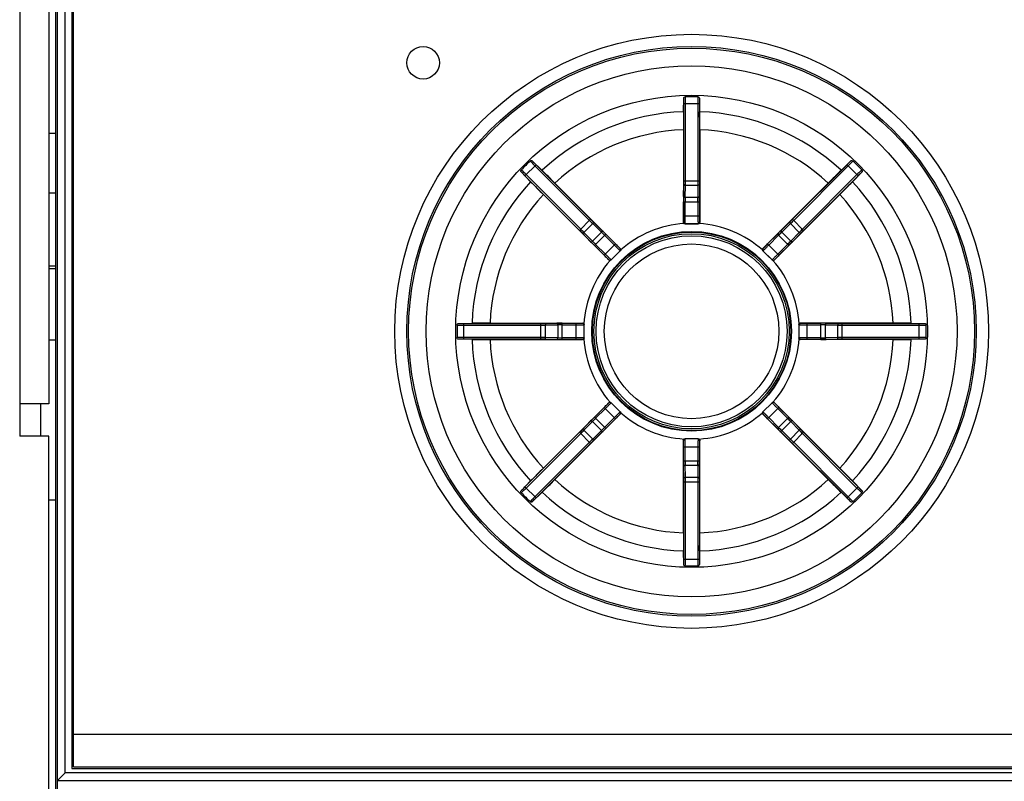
# Model space of a CAD drawing. Header units: millimetres. Extents: x 0 to 1800, y 0 to 1500.
# Tile 12 of 24: x 658 to 719, y 885 to 932. Entities that reach past the tile are written whole.
import ezdxf

# ---------------------------------------------------------------- set-up
doc = ezdxf.new("R2010")
doc.units = ezdxf.units.MM
doc.header["$LTSCALE"] = 99
doc.layers.get('0').update_dxf_attribs({"linetype": 'CONTINUOUS'})
doc.layers.add('00_COMPONENTS', color=7, linetype='CONTINUOUS')

msp = doc.modelspace()

# ---------------------------------------------------------------- linework, layer by layer
at = {"color": 9, "linetype": 'CONTINUOUS'}
msp.add_line((658.427, 961.167), (658.427, 908.167), dxfattribs=at)
at = {"color": 3, "linetype": 'CONTINUOUS'}
for p, q in [((660.227, 961.167), (660.227, 908.167)), ((658.427, 908.167), (658.427, 906.167)), ((660.227, 908.167), (658.427, 908.167)), ((660.227, 906.167), (658.427, 906.167)), ((660.227, 795.067), (660.227, 906.167))]:
    msp.add_line(p, q, dxfattribs=at)
at = {"color": 7, "linetype": 'CONTINUOUS'}
for p, q in [((660.622, 924.767), (660.227, 924.767)), ((660.227, 921.117), (660.622, 921.117)), ((660.622, 916.617), (660.227, 916.617)), ((660.227, 916.467), (660.622, 916.467)), ((660.622, 912.067), (660.227, 912.067)), ((659.727, 906.167), (659.727, 908.167)), ((660.227, 902.267), (660.622, 902.267))]:
    msp.add_line(p, q, dxfattribs=at)
at = {"layer": '00_COMPONENTS', "color": 9, "linetype": 'CONTINUOUS'}
for p, q in [((661.227, 885.498), (661.227, 973.867)), ((699.246, 921.873), (699.246, 926.615)), ((699.246, 926.615), (700.208, 926.615)), ((699.346, 921.873), (699.346, 926.615)), ((700.108, 926.615), (700.108, 921.873)), ((700.208, 926.615), (700.208, 921.873)), ((689.488, 922.175), (690.169, 922.856)), ((690.098, 922.785), (693.451, 919.431)), ((690.169, 922.856), (693.522, 919.502)), ((705.932, 919.502), (709.285, 922.856)), ((706.003, 919.431), (709.356, 922.785)), ((709.966, 922.175), (709.285, 922.856)), ((692.841, 918.822), (689.488, 922.175)), ((692.912, 918.892), (689.559, 922.246)), ((699.246, 921.873), (700.208, 921.873)), ((709.895, 922.246), (706.542, 918.892)), ((709.966, 922.175), (706.613, 918.822)), ((699.236, 920.898), (699.245, 921.651)), ((699.336, 920.843), (699.345, 921.596)), ((699.345, 921.596), (700.11, 921.596)), ((700.11, 921.596), (700.118, 920.843)), ((700.21, 921.651), (700.218, 920.898)), ((699.234, 919.717), (699.234, 920.565)), ((699.234, 920.565), (700.22, 920.565)), ((699.334, 919.717), (699.334, 920.565)), ((700.118, 920.843), (699.336, 920.843)), ((700.12, 920.565), (700.12, 919.717)), ((700.22, 920.565), (700.22, 919.717)), ((692.841, 918.822), (693.522, 919.502)), ((699.234, 919.717), (700.22, 919.717)), ((706.613, 918.822), (705.932, 919.502)), ((693.107, 918.695), (693.648, 919.236)), ((693.648, 919.236), (694.187, 918.71)), ((693.68, 919.346), (694.219, 918.82)), ((699.227, 919.317), (699.227, 919.317)), ((699.327, 919.217), (699.327, 919.217)), ((699.327, 919.217), (700.127, 919.217)), ((700.127, 919.217), (700.127, 919.217)), ((700.227, 919.317), (700.227, 919.317)), ((705.236, 918.82), (705.774, 919.346)), ((705.267, 918.71), (705.806, 919.236)), ((705.806, 919.236), (706.347, 918.695)), ((693.524, 918.125), (692.998, 918.664)), ((693.634, 918.157), (693.107, 918.695)), ((694.187, 918.71), (693.634, 918.157)), ((693.758, 917.888), (694.455, 918.586)), ((694.384, 918.515), (694.984, 917.915)), ((694.455, 918.586), (695.055, 917.986)), ((704.399, 917.986), (704.999, 918.586)), ((704.47, 917.915), (705.07, 918.515)), ((705.696, 917.888), (704.999, 918.586)), ((705.82, 918.157), (705.267, 918.71)), ((706.347, 918.695), (705.82, 918.157)), ((706.457, 918.664), (705.93, 918.125)), ((694.358, 917.288), (693.758, 917.888)), ((694.429, 917.359), (693.829, 917.959)), ((694.358, 917.288), (695.055, 917.986)), ((694.777, 917.001), (695.343, 917.566)), ((695.343, 917.708), (695.343, 917.708)), ((695.343, 917.566), (695.343, 917.566)), ((704.111, 917.708), (704.111, 917.708)), ((704.111, 917.566), (704.677, 917.001)), ((704.111, 917.566), (704.111, 917.566)), ((705.096, 917.288), (704.399, 917.986)), ((705.625, 917.959), (705.025, 917.359)), ((705.696, 917.888), (705.096, 917.288)), ((694.636, 917.001), (694.636, 917.001)), ((694.777, 917.001), (694.777, 917.001)), ((704.677, 917.001), (704.677, 917.001)), ((704.818, 917.001), (704.818, 917.001)), ((685.728, 912.135), (685.728, 913.098)), ((685.728, 913.098), (690.471, 913.098)), ((685.728, 912.998), (690.471, 912.998)), ((690.471, 912.135), (690.471, 913.098)), ((690.693, 913.099), (691.446, 913.108)), ((690.748, 912.999), (691.501, 913.008)), ((690.748, 912.234), (690.748, 912.999)), ((691.501, 913.008), (691.501, 912.225)), ((691.778, 912.124), (691.778, 913.11)), ((691.778, 913.11), (692.627, 913.11)), ((691.778, 913.01), (692.627, 913.01)), ((692.627, 912.124), (692.627, 913.11)), ((693.027, 913.116), (693.027, 913.117)), ((693.127, 913.016), (693.127, 913.017)), ((693.127, 912.217), (693.127, 913.016)), ((706.327, 913.017), (706.327, 913.016)), ((706.327, 913.016), (706.327, 912.217)), ((706.427, 913.117), (706.427, 913.116)), ((706.827, 912.124), (706.827, 913.11)), ((706.827, 913.11), (707.676, 913.11)), ((706.827, 913.01), (707.676, 913.01)), ((707.676, 912.124), (707.676, 913.11)), ((707.953, 912.225), (707.953, 913.008)), ((707.953, 913.008), (708.706, 912.999)), ((708.009, 913.108), (708.762, 913.099)), ((708.706, 912.999), (708.706, 912.234)), ((708.983, 912.135), (708.983, 913.098)), ((708.983, 913.098), (713.726, 913.098)), ((708.983, 912.998), (713.726, 912.998)), ((713.726, 912.135), (713.726, 913.098)), ((690.471, 912.235), (685.728, 912.235)), ((690.471, 912.135), (685.728, 912.135)), ((691.446, 912.125), (690.693, 912.134)), ((691.501, 912.225), (690.748, 912.234)), ((692.627, 912.224), (691.778, 912.224)), ((692.627, 912.124), (691.778, 912.124)), ((693.027, 912.117), (693.027, 912.117)), ((693.127, 912.217), (693.127, 912.217)), ((706.327, 912.217), (706.327, 912.217)), ((706.427, 912.117), (706.427, 912.117)), ((707.676, 912.224), (706.827, 912.224)), ((707.676, 912.124), (706.827, 912.124)), ((708.706, 912.234), (707.953, 912.225)), ((708.762, 912.134), (708.009, 912.125)), ((713.726, 912.235), (708.983, 912.235)), ((713.726, 912.135), (708.983, 912.135)), ((693.758, 907.345), (694.358, 907.945)), ((693.829, 907.274), (694.429, 907.874)), ((695.055, 907.247), (694.358, 907.945)), ((694.636, 908.232), (694.636, 908.233)), ((694.777, 908.232), (694.777, 908.233)), ((695.343, 907.667), (694.777, 908.232)), ((704.677, 908.232), (704.111, 907.667)), ((704.399, 907.247), (705.096, 907.945)), ((704.677, 908.233), (704.677, 908.232)), ((704.818, 908.233), (704.818, 908.232)), ((705.025, 907.874), (705.625, 907.274)), ((705.096, 907.945), (705.696, 907.345)), ((694.455, 906.647), (693.758, 907.345)), ((694.984, 907.318), (694.384, 906.718)), ((695.343, 907.667), (695.343, 907.667)), ((695.343, 907.525), (695.343, 907.525)), ((704.111, 907.667), (704.111, 907.667)), ((704.111, 907.525), (704.111, 907.525)), ((705.07, 906.718), (704.47, 907.318)), ((704.999, 906.647), (705.696, 907.345)), ((692.998, 906.569), (693.524, 907.108)), ((693.107, 906.538), (693.634, 907.077)), ((693.634, 907.077), (694.187, 906.523)), ((695.055, 907.247), (694.455, 906.647)), ((704.999, 906.647), (704.399, 907.247)), ((705.267, 906.523), (705.82, 907.077)), ((705.82, 907.077), (706.347, 906.538)), ((705.93, 907.108), (706.457, 906.569)), ((689.488, 903.058), (692.841, 906.412)), ((689.559, 902.987), (692.912, 906.341)), ((693.522, 905.731), (692.841, 906.412)), ((693.648, 905.997), (693.107, 906.538)), ((694.187, 906.523), (693.648, 905.997)), ((694.219, 906.413), (693.68, 905.887)), ((705.774, 905.887), (705.236, 906.413)), ((705.806, 905.997), (705.267, 906.523)), ((706.347, 906.538), (705.806, 905.997)), ((705.932, 905.731), (706.613, 906.412)), ((706.542, 906.341), (709.895, 902.987)), ((706.613, 906.412), (709.966, 903.058)), ((693.451, 905.802), (690.098, 902.448)), ((693.522, 905.731), (690.169, 902.378)), ((699.227, 905.916), (699.227, 905.917)), ((699.234, 904.668), (699.234, 905.516)), ((699.234, 905.516), (700.22, 905.516)), ((699.327, 906.016), (699.327, 906.017)), ((700.127, 906.016), (699.327, 906.016)), ((699.334, 904.668), (699.334, 905.516)), ((700.12, 905.516), (700.12, 904.668)), ((700.127, 906.017), (700.127, 906.016)), ((700.22, 905.516), (700.22, 904.668)), ((700.227, 905.917), (700.227, 905.916)), ((709.285, 902.378), (705.932, 905.731)), ((709.356, 902.448), (706.003, 905.802)), ((699.234, 904.668), (700.22, 904.668)), ((699.245, 903.582), (699.236, 904.335)), ((699.345, 903.638), (699.336, 904.391)), ((699.336, 904.391), (700.118, 904.391)), ((700.118, 904.391), (700.11, 903.638)), ((700.218, 904.335), (700.21, 903.582)), ((700.11, 903.638), (699.345, 903.638)), ((690.169, 902.378), (689.488, 903.058)), ((699.246, 898.618), (699.246, 903.36)), ((699.246, 903.36), (700.208, 903.36)), ((699.346, 898.618), (699.346, 903.36)), ((700.108, 903.36), (700.108, 898.618)), ((700.208, 903.36), (700.208, 898.618)), ((709.285, 902.378), (709.966, 903.058)), ((699.246, 898.618), (700.208, 898.618)), ((790.227, 885.498), (661.227, 885.498)), ((790.726, 884.999), (660.728, 884.999))]:
    msp.add_line(p, q, dxfattribs=at)
at = {"layer": '00_COMPONENTS', "color": 7, "linetype": 'CONTINUOUS'}
for p, q in [((660.622, 973.367), (660.622, 795.402)), ((660.727, 973.367), (660.727, 795.367)), ((661.627, 972.967), (661.627, 885.767)), ((661.727, 885.867), (661.727, 972.867)), ((699.233, 926.111), (699.243, 926.948)), ((700.211, 926.948), (700.221, 926.111)), ((699.227, 925.001), (699.227, 919.317)), ((700.227, 925.001), (700.227, 919.317)), ((689.935, 923.093), (690.534, 922.508)), ((708.92, 922.508), (709.519, 923.093)), ((689.835, 921.809), (689.25, 922.408)), ((710.204, 922.408), (709.619, 921.809)), ((691.324, 921.727), (695.343, 917.708)), ((708.131, 921.727), (704.111, 917.708)), ((690.616, 921.02), (694.636, 917.001)), ((708.838, 921.02), (704.818, 917.001)), ((699.327, 919.217), (699.268, 919.236)), ((699.727, 919.217), (699.327, 919.217)), ((700.127, 919.217), (699.727, 919.217)), ((700.186, 919.236), (700.127, 919.217)), ((694.777, 917.001), (695.343, 917.566)), ((695.371, 917.621), (695.343, 917.566)), ((704.111, 917.566), (704.083, 917.621)), ((704.394, 917.283), (704.111, 917.566)), ((694.777, 917.001), (694.722, 916.973)), ((704.677, 917.001), (704.394, 917.283)), ((704.732, 916.973), (704.677, 917.001)), ((685.395, 913.101), (686.232, 913.111)), ((687.343, 913.117), (693.027, 913.117)), ((693.108, 913.075), (693.127, 913.017)), ((693.127, 912.217), (693.127, 913.017)), ((706.327, 913.017), (706.346, 913.075)), ((706.327, 913.017), (706.327, 912.217)), ((712.111, 913.117), (706.427, 913.117)), ((713.222, 913.111), (714.059, 913.101)), ((686.232, 912.122), (685.395, 912.132)), ((687.343, 912.117), (693.027, 912.117)), ((693.127, 912.217), (693.108, 912.158)), ((706.346, 912.158), (706.327, 912.217)), ((712.111, 912.117), (706.427, 912.117)), ((714.059, 912.132), (713.222, 912.122)), ((690.616, 904.213), (694.636, 908.233)), ((694.722, 908.261), (694.777, 908.233)), ((695.343, 907.667), (694.777, 908.233)), ((704.677, 908.233), (704.111, 907.667)), ((704.677, 908.233), (704.732, 908.261)), ((708.838, 904.213), (704.818, 908.233)), ((691.324, 903.506), (695.343, 907.525)), ((695.343, 907.667), (695.371, 907.612)), ((704.083, 907.612), (704.111, 907.667)), ((708.131, 903.506), (704.111, 907.525)), ((699.227, 900.232), (699.227, 905.917)), ((699.268, 905.997), (699.327, 906.017)), ((700.127, 906.017), (699.327, 906.017)), ((700.127, 906.017), (700.186, 905.997)), ((700.227, 900.232), (700.227, 905.917)), ((689.25, 902.825), (689.835, 903.424)), ((709.619, 903.424), (710.204, 902.825)), ((690.534, 902.725), (689.935, 902.14)), ((709.519, 902.14), (708.92, 902.725)), ((699.243, 898.285), (699.233, 899.122)), ((700.221, 899.122), (700.211, 898.285)), ((661.727, 887.867), (789.727, 887.867)), ((660.728, 884.999), (661.227, 885.498)), ((661.627, 885.767), (789.827, 885.767)), ((661.727, 885.867), (789.727, 885.867)), ((660.728, 884.999), (660.727, 884.998)), ((660.727, 884.998), (660.727, 884.998))]:
    msp.add_line(p, q, dxfattribs=at)
for centre, radius in [((699.727, 912.617), 18.25), ((683.227, 929.117), 1), ((699.727, 912.617), 17.5), ((699.727, 912.617), 17.395), ((699.727, 912.617), 16.317), ((699.727, 912.617), 14.5), ((699.727, 912.617), 6.1), ((699.727, 912.617), 6)]:
    msp.add_circle(centre, radius, dxfattribs=at)
at = {"layer": '00_COMPONENTS', "color": 9, "linetype": 'CONTINUOUS'}
for radius in [6.135, 5.868, 5.368]:
    msp.add_circle((699.727, 912.617), radius, dxfattribs=at)
at = {"layer": '00_COMPONENTS', "color": 7, "linetype": 'CONTINUOUS'}
for centre, radius, start, end in [((699.726, 880.094), 46.94, 89.99901, 90.46825), ((699.728, 880.094), 46.94, 89.53175, 90.00099), ((792.605, 925.063), 93.378, 179.35679, 180.03817), ((597.936, 925.016), 102.291, 359.99152, 0.61352), ((722.725, 889.619), 46.94, 134.53076, 135.46924), ((676.729, 889.619), 46.94, 44.53076, 45.46924), ((618.982, 849.408), 102.291, 44.99152, 45.61352), ((774.203, 855.743), 93.378, 134.35679, 135.03817), ((756.601, 987.092), 93.378, 224.35679, 225.03817), ((636.518, 993.361), 102.291, 314.99152, 315.61352), ((732.251, 912.617), 46.94, 179.53076, 180.46924), ((687.328, 810.826), 102.291, 89.99152, 90.61352), ((712.174, 819.739), 93.378, 89.35679, 90.03817), ((667.204, 912.617), 46.94, 359.53076, 0.46924), ((687.281, 1005.494), 93.378, 269.35679, 270.03817), ((712.127, 1014.407), 102.291, 269.99152, 270.61352), ((762.936, 831.872), 102.291, 134.99152, 135.61352), ((642.854, 838.141), 93.378, 44.35679, 45.03817), ((625.252, 969.49), 93.378, 314.35679, 315.03817), ((780.472, 975.826), 102.291, 224.99152, 225.61352), ((722.725, 935.614), 46.94, 224.53076, 225.46924), ((676.729, 935.614), 46.94, 314.53076, 315.46924), ((801.518, 900.217), 102.291, 179.99152, 180.61352), ((606.849, 900.17), 93.378, 359.35679, 0.03817), ((699.726, 945.14), 46.94, 269.53175, 270.00099), ((699.728, 945.14), 46.94, 269.99901, 270.46825)]:
    msp.add_arc(centre, radius, start, end, dxfattribs=at)
at = {"layer": '00_COMPONENTS', "color": 9, "linetype": 'CONTINUOUS'}
for centre, radius, start, end in [((699.727, 912.617), 13.504, 92.09705, 132.90295), ((699.727, 912.617), 13.504, 47.09705, 87.90295), ((699.727, 912.617), 12.394, 92.31198, 132.68802), ((699.727, 912.617), 12.394, 47.31198, 87.68802), ((699.727, 912.617), 13.504, 137.09705, 177.90295), ((680.614, 921.86), 18.632, 359.35604, 0.03836), ((670.234, 921.857), 29.111, 359.48482, 0.03069), ((732.005, 921.869), 31.896, 179.99314, 180.49135), ((720.622, 921.87), 20.414, 179.99142, 180.61419), ((699.727, 912.617), 13.504, 2.09705, 42.90295), ((699.727, 912.617), 12.394, 137.31198, 177.68802), ((729.86, 920.57), 30.626, 179.38586, 180.00853), ((720.603, 920.569), 21.269, 179.26305, 180.01022), ((680.708, 920.581), 19.412, 359.95404, 0.77269), ((672.27, 920.584), 27.95, 359.96166, 0.64394), ((699.727, 912.617), 12.394, 2.31198, 42.68802), ((716.008, 941.983), 31.896, 224.99314, 225.49135), ((707.959, 933.935), 20.414, 224.99142, 225.61419), ((692.748, 932.668), 18.632, 314.35604, 315.03836), ((685.407, 940.005), 29.111, 314.48482, 315.03069), ((679.675, 905.638), 18.632, 44.35604, 45.03836), ((672.338, 898.296), 29.111, 44.48482, 45.03069), ((674.678, 898.835), 27.95, 44.96166, 45.64394), ((699.727, 912.617), 6.635, 93.96513, 131.03489), ((699.327, 919.317), 0.1, 180.00331, 269.99669), ((700.127, 919.317), 0.1, 270.0033, 359.9967), ((699.727, 912.617), 6.635, 48.96513, 86.03487), ((726.658, 896.933), 30.626, 134.38586, 135.00853), ((729.093, 896.336), 31.896, 134.99314, 135.49135), ((721.045, 904.385), 20.414, 134.99142, 135.61419), ((708.865, 933.001), 21.269, 224.26305, 225.01022), ((680.647, 904.8), 19.412, 44.95404, 45.77269), ((720.112, 903.478), 21.269, 134.26305, 135.01022), ((691.91, 931.696), 19.412, 314.95404, 315.77269), ((715.41, 939.547), 30.626, 224.38586, 225.00853), ((695.272, 917.637), 0.1, 315.0033, 44.9967), ((704.182, 917.637), 0.1, 135.00331, 224.99669), ((685.946, 937.665), 27.95, 314.96166, 315.64394), ((699.727, 912.617), 6.635, 138.96512, 176.03401), ((694.707, 917.072), 0.1, 225.00331, 314.99669), ((704.748, 917.072), 0.1, 225.0033, 314.9967), ((699.727, 912.617), 6.635, 3.96485, 41.03484), ((690.474, 933.512), 20.414, 269.99142, 270.61419), ((690.475, 944.894), 31.896, 269.99314, 270.49135), ((691.76, 885.16), 27.95, 89.96166, 90.64394), ((691.763, 893.598), 19.412, 89.95404, 90.77269), ((693.027, 913.016), 0.1, 0.0033, 89.9967), ((706.427, 913.016), 0.1, 90.00331, 179.99669), ((707.68, 882.484), 30.626, 89.38586, 90.00853), ((707.679, 891.741), 21.269, 89.26305, 90.01022), ((708.968, 942.109), 29.111, 269.48482, 270.03069), ((708.971, 931.73), 18.632, 269.35604, 270.03836), ((699.727, 912.617), 13.504, 182.09705, 222.90295), ((699.727, 912.617), 12.394, 182.31198, 222.68802), ((690.486, 883.124), 29.111, 89.48482, 90.03069), ((690.483, 893.503), 18.632, 89.35604, 90.03836), ((691.774, 942.749), 30.626, 269.38586, 270.00853), ((691.775, 933.492), 21.269, 269.26305, 270.01022), ((693.027, 912.217), 0.1, 270.00331, 359.99669), ((699.727, 912.617), 6.635, 183.96485, 221.03484), ((699.727, 912.617), 6.635, 318.96512, 356.03401), ((706.427, 912.217), 0.1, 180.0033, 269.9967), ((707.691, 931.635), 19.412, 269.95404, 270.77269), ((707.694, 940.073), 27.95, 269.96166, 270.64394), ((708.98, 880.339), 31.896, 89.99314, 90.49135), ((708.98, 891.721), 20.414, 89.99142, 90.61419), ((699.727, 912.617), 12.394, 317.31198, 357.68802), ((699.727, 912.617), 13.504, 317.09705, 357.90295), ((694.707, 908.162), 0.1, 45.0033, 134.9967), ((704.748, 908.162), 0.1, 45.00331, 134.99669), ((713.508, 887.568), 27.95, 134.96166, 135.64394), ((707.544, 893.537), 19.412, 134.95404, 135.77269), ((695.272, 907.596), 0.1, 315.00331, 44.99669), ((699.727, 912.617), 6.635, 228.96513, 266.03487), ((699.727, 912.617), 6.635, 273.96513, 311.03489), ((704.182, 907.596), 0.1, 135.0033, 224.9967), ((690.589, 892.232), 21.269, 44.26305, 45.01022), ((684.044, 885.686), 30.626, 44.38586, 45.00853), ((679.342, 921.755), 21.269, 314.26305, 315.01022), ((672.796, 928.3), 30.626, 314.38586, 315.00853), ((724.776, 926.398), 27.95, 224.96166, 225.64394), ((718.807, 920.433), 19.412, 224.95404, 225.77269), ((678.409, 920.849), 20.414, 314.99142, 315.61419), ((670.361, 928.898), 31.896, 314.99314, 315.49135), ((727.116, 926.937), 29.111, 224.48482, 225.03069), ((719.779, 919.595), 18.632, 224.35604, 225.03836), ((714.047, 885.228), 29.111, 134.48482, 135.03069), ((706.706, 892.565), 18.632, 134.35604, 135.03836), ((699.327, 905.916), 0.1, 90.0033, 179.9967), ((700.127, 905.916), 0.1, 0.00331, 89.99669), ((691.495, 891.298), 20.414, 44.99142, 45.61419), ((683.446, 883.25), 31.896, 44.99314, 45.49135), ((727.184, 904.649), 27.95, 179.96166, 180.64394), ((718.746, 904.652), 19.412, 179.95404, 180.77269), ((678.851, 904.664), 21.269, 359.26305, 0.01022), ((669.594, 904.663), 30.626, 359.38586, 0.00853), ((667.45, 903.364), 31.896, 359.99314, 0.49135), ((729.22, 903.376), 29.111, 179.48482, 180.03069), ((699.727, 912.617), 12.394, 227.31198, 267.68802), ((678.832, 903.363), 20.414, 359.99142, 0.61419), ((718.84, 903.373), 18.632, 179.35604, 180.03836), ((699.727, 912.617), 12.394, 272.31198, 312.68802), ((699.727, 912.617), 13.504, 227.09705, 267.90295), ((699.727, 912.617), 13.504, 272.09705, 312.90295)]:
    msp.add_arc(centre, radius, start, end, dxfattribs=at)
at = {"layer": '00_COMPONENTS', "color": 7, "linetype": 'CONTINUOUS'}
for points, knots in [([(699.243, 926.948), (699.243, 926.97), (699.269, 927.017), (699.318, 927.032), (699.343, 927.032)], [0, 0, 0, 0, 0.468272, 1, 1, 1, 1]), ([(700.112, 927.032), (700.136, 927.032), (700.185, 927.017), (700.211, 926.97), (700.211, 926.948)], [0, 0, 0, 0, 0.531729, 1, 1, 1, 1]), ([(689.806, 923.082), (689.824, 923.099), (689.868, 923.123), (689.92, 923.109), (689.935, 923.093)], [0, 0, 0, 0, 0.531729, 1, 1, 1, 1]), ([(709.519, 923.093), (709.534, 923.109), (709.586, 923.123), (709.631, 923.099), (709.648, 923.082)], [0, 0, 0, 0, 0.468272, 1, 1, 1, 1]), ([(689.25, 922.408), (689.235, 922.424), (689.22, 922.475), (689.245, 922.52), (689.262, 922.538)], [0, 0, 0, 0, 0.468272, 1, 1, 1, 1]), ([(710.192, 922.538), (710.209, 922.52), (710.234, 922.475), (710.219, 922.424), (710.204, 922.408)], [0, 0, 0, 0, 0.531729, 1, 1, 1, 1]), ([(685.312, 913.001), (685.312, 913.026), (685.327, 913.075), (685.373, 913.101), (685.395, 913.101)], [0, 0, 0, 0, 0.531729, 1, 1, 1, 1]), ([(714.059, 913.101), (714.081, 913.101), (714.128, 913.075), (714.142, 913.026), (714.142, 913.001)], [0, 0, 0, 0, 0.468272, 1, 1, 1, 1]), ([(685.395, 912.132), (685.373, 912.132), (685.327, 912.158), (685.312, 912.207), (685.312, 912.232)], [0, 0, 0, 0, 0.468272, 1, 1, 1, 1]), ([(714.142, 912.232), (714.142, 912.207), (714.128, 912.158), (714.081, 912.132), (714.059, 912.132)], [0, 0, 0, 0, 0.531729, 1, 1, 1, 1]), ([(689.262, 902.695), (689.245, 902.713), (689.22, 902.758), (689.235, 902.809), (689.25, 902.825)], [0, 0, 0, 0, 0.531729, 1, 1, 1, 1]), ([(710.204, 902.825), (710.219, 902.809), (710.234, 902.758), (710.209, 902.713), (710.192, 902.695)], [0, 0, 0, 0, 0.468272, 1, 1, 1, 1]), ([(689.935, 902.14), (689.92, 902.125), (689.868, 902.11), (689.824, 902.134), (689.806, 902.152)], [0, 0, 0, 0, 0.468272, 1, 1, 1, 1]), ([(709.648, 902.152), (709.631, 902.134), (709.586, 902.11), (709.534, 902.125), (709.519, 902.14)], [0, 0, 0, 0, 0.531729, 1, 1, 1, 1]), ([(699.343, 898.201), (699.318, 898.202), (699.269, 898.216), (699.243, 898.263), (699.243, 898.285)], [0, 0, 0, 0, 0.531729, 1, 1, 1, 1]), ([(700.211, 898.285), (700.211, 898.263), (700.185, 898.216), (700.136, 898.202), (700.112, 898.201)], [0, 0, 0, 0, 0.468272, 1, 1, 1, 1])]:
    msp.add_open_spline(points, degree=3, knots=knots, dxfattribs=at)
at = {"layer": '00_COMPONENTS', "color": 9, "linetype": 'CONTINUOUS'}
for points, knots in [([(699.246, 926.615), (699.246, 926.648), (699.245, 926.759), (699.245, 926.87), (699.243, 926.948)], [0, 0, 0, 0, 0.292381, 1, 1, 1, 1]), ([(699.346, 926.615), (699.346, 926.656), (699.345, 926.795), (699.345, 926.934), (699.343, 927.032)], [0, 0, 0, 0, 0.292415, 1, 1, 1, 1]), ([(700.112, 927.032), (700.111, 927.005), (700.109, 926.866), (700.108, 926.728), (700.108, 926.615)], [0, 0, 0, 0, 0.191988, 1, 1, 1, 1]), ([(700.211, 926.948), (700.211, 926.927), (700.209, 926.816), (700.208, 926.705), (700.208, 926.615)], [0, 0, 0, 0, 0.19204, 1, 1, 1, 1]), ([(689.806, 923.082), (689.824, 923.062), (689.921, 922.963), (690.019, 922.864), (690.098, 922.785)], [0, 0, 0, 0, 0.191988, 1, 1, 1, 1]), ([(689.935, 923.093), (689.95, 923.078), (690.027, 922.998), (690.105, 922.919), (690.169, 922.856)], [0, 0, 0, 0, 0.19204, 1, 1, 1, 1]), ([(709.285, 922.856), (709.308, 922.879), (709.387, 922.957), (709.465, 923.036), (709.519, 923.093)], [0, 0, 0, 0, 0.292381, 1, 1, 1, 1]), ([(709.356, 922.785), (709.385, 922.814), (709.483, 922.912), (709.58, 923.011), (709.648, 923.082)], [0, 0, 0, 0, 0.292415, 1, 1, 1, 1]), ([(689.488, 922.175), (689.465, 922.198), (689.386, 922.276), (689.307, 922.354), (689.25, 922.408)], [0, 0, 0, 0, 0.292381, 1, 1, 1, 1]), ([(689.559, 922.246), (689.53, 922.274), (689.432, 922.372), (689.333, 922.47), (689.262, 922.538)], [0, 0, 0, 0, 0.292415, 1, 1, 1, 1]), ([(710.192, 922.538), (710.173, 922.519), (710.073, 922.423), (709.975, 922.325), (709.895, 922.246)], [0, 0, 0, 0, 0.191988, 1, 1, 1, 1]), ([(710.204, 922.408), (710.188, 922.394), (710.108, 922.317), (710.03, 922.238), (709.966, 922.175)], [0, 0, 0, 0, 0.19204, 1, 1, 1, 1]), ([(699.245, 921.651), (699.245, 921.644), (699.255, 921.622), (699.293, 921.601), (699.326, 921.596), (699.345, 921.596)], [0, 0, 0, 0, 0.183137, 0.544673, 1, 1, 1, 1]), ([(700.21, 921.651), (700.209, 921.644), (700.2, 921.622), (700.162, 921.601), (700.128, 921.596), (700.11, 921.596)], [0, 0, 0, 0, 0.183138, 0.544674, 1, 1, 1, 1]), ([(699.236, 920.898), (699.236, 920.891), (699.246, 920.869), (699.284, 920.848), (699.317, 920.843), (699.336, 920.843)], [0, 0, 0, 0, 0.183138, 0.544674, 1, 1, 1, 1]), ([(700.218, 920.898), (700.218, 920.891), (700.208, 920.869), (700.17, 920.848), (700.137, 920.843), (700.118, 920.843)], [0, 0, 0, 0, 0.183138, 0.544674, 1, 1, 1, 1]), ([(699.227, 919.317), (699.229, 919.319), (699.227, 919.331), (699.231, 919.353), (699.231, 919.391), (699.232, 919.44), (699.233, 919.499), (699.234, 919.593), (699.234, 919.666), (699.234, 919.717)], [0, 0, 0, 0, 0.022447, 0.081477, 0.174993, 0.299478, 0.45021, 0.621495, 1, 1, 1, 1]), ([(699.327, 919.217), (699.33, 919.22), (699.327, 919.235), (699.331, 919.262), (699.331, 919.309), (699.332, 919.371), (699.333, 919.445), (699.334, 919.562), (699.334, 919.654), (699.334, 919.717)], [0, 0, 0, 0, 0.022358, 0.081372, 0.174888, 0.299386, 0.450137, 0.621445, 1, 1, 1, 1]), ([(700.12, 919.717), (700.12, 919.653), (700.12, 919.562), (700.121, 919.445), (700.122, 919.37), (700.123, 919.309), (700.123, 919.262), (700.127, 919.235), (700.125, 919.22), (700.127, 919.217)], [0, 0, 0, 0, 0.379097, 0.550552, 0.701234, 0.825544, 0.918837, 0.977699, 1, 1, 1, 1]), ([(700.22, 919.717), (700.22, 919.666), (700.22, 919.593), (700.221, 919.499), (700.222, 919.44), (700.223, 919.391), (700.223, 919.353), (700.227, 919.331), (700.225, 919.319), (700.227, 919.317)], [0, 0, 0, 0, 0.379047, 0.550479, 0.701141, 0.825439, 0.918732, 0.977612, 1, 1, 1, 1]), ([(693.68, 919.346), (693.685, 919.341), (693.694, 919.318), (693.681, 919.277), (693.661, 919.249), (693.648, 919.236)], [0, 0, 0, 0, 0.183138, 0.544674, 1, 1, 1, 1]), ([(694.219, 918.82), (694.224, 918.814), (694.232, 918.792), (694.22, 918.75), (694.2, 918.723), (694.187, 918.71)], [0, 0, 0, 0, 0.183138, 0.544674, 1, 1, 1, 1]), ([(705.236, 918.82), (705.23, 918.814), (705.222, 918.792), (705.234, 918.75), (705.254, 918.723), (705.267, 918.71)], [0, 0, 0, 0, 0.183138, 0.544674, 1, 1, 1, 1]), ([(705.774, 919.346), (705.769, 919.341), (705.761, 919.318), (705.773, 919.277), (705.793, 919.249), (705.806, 919.236)], [0, 0, 0, 0, 0.183137, 0.544673, 1, 1, 1, 1]), ([(692.998, 918.664), (693.003, 918.659), (693.025, 918.65), (693.067, 918.662), (693.094, 918.682), (693.107, 918.695)], [0, 0, 0, 0, 0.183137, 0.544673, 1, 1, 1, 1]), ([(693.524, 918.125), (693.529, 918.12), (693.552, 918.111), (693.593, 918.124), (693.621, 918.143), (693.634, 918.157)], [0, 0, 0, 0, 0.183138, 0.544674, 1, 1, 1, 1]), ([(705.93, 918.125), (705.925, 918.12), (705.902, 918.111), (705.861, 918.124), (705.834, 918.143), (705.82, 918.157)], [0, 0, 0, 0, 0.183138, 0.544674, 1, 1, 1, 1]), ([(706.457, 918.664), (706.451, 918.659), (706.429, 918.65), (706.387, 918.662), (706.36, 918.682), (706.347, 918.695)], [0, 0, 0, 0, 0.183138, 0.544674, 1, 1, 1, 1]), ([(694.984, 917.915), (695.029, 917.87), (695.094, 917.806), (695.177, 917.724), (695.231, 917.671), (695.275, 917.629), (695.308, 917.596), (695.33, 917.579), (695.339, 917.567), (695.343, 917.566)], [0, 0, 0, 0, 0.379097, 0.550552, 0.701234, 0.825544, 0.918837, 0.977699, 1, 1, 1, 1]), ([(695.055, 917.986), (695.091, 917.95), (695.143, 917.898), (695.21, 917.833), (695.252, 917.791), (695.288, 917.758), (695.314, 917.731), (695.332, 917.718), (695.34, 917.708), (695.343, 917.708)], [0, 0, 0, 0, 0.379047, 0.550479, 0.701141, 0.825439, 0.918732, 0.977612, 1, 1, 1, 1]), ([(704.111, 917.708), (704.114, 917.708), (704.122, 917.718), (704.14, 917.731), (704.166, 917.758), (704.202, 917.791), (704.245, 917.833), (704.311, 917.898), (704.363, 917.95), (704.399, 917.986)], [0, 0, 0, 0, 0.022447, 0.081477, 0.174993, 0.299478, 0.45021, 0.621495, 1, 1, 1, 1]), ([(704.111, 917.566), (704.115, 917.567), (704.124, 917.579), (704.147, 917.596), (704.179, 917.629), (704.224, 917.671), (704.277, 917.724), (704.36, 917.806), (704.425, 917.87), (704.47, 917.915)], [0, 0, 0, 0, 0.022358, 0.081372, 0.174888, 0.299386, 0.450137, 0.621445, 1, 1, 1, 1]), ([(694.636, 917.001), (694.636, 917.004), (694.626, 917.011), (694.613, 917.029), (694.586, 917.056), (694.553, 917.091), (694.511, 917.134), (694.445, 917.201), (694.394, 917.253), (694.358, 917.288)], [0, 0, 0, 0, 0.022447, 0.081477, 0.174993, 0.299478, 0.45021, 0.621495, 1, 1, 1, 1]), ([(694.777, 917.001), (694.777, 917.005), (694.764, 917.014), (694.748, 917.036), (694.714, 917.069), (694.672, 917.113), (694.62, 917.166), (694.538, 917.25), (694.473, 917.315), (694.429, 917.359)], [0, 0, 0, 0, 0.022358, 0.081372, 0.174888, 0.299386, 0.450137, 0.621445, 1, 1, 1, 1]), ([(705.025, 917.359), (704.981, 917.315), (704.916, 917.249), (704.834, 917.166), (704.782, 917.113), (704.74, 917.069), (704.706, 917.036), (704.69, 917.014), (704.677, 917.005), (704.677, 917.001)], [0, 0, 0, 0, 0.379097, 0.550552, 0.701234, 0.825544, 0.918837, 0.977699, 1, 1, 1, 1]), ([(705.096, 917.288), (705.06, 917.253), (705.009, 917.201), (704.943, 917.134), (704.901, 917.091), (704.868, 917.056), (704.841, 917.029), (704.828, 917.011), (704.818, 917.004), (704.818, 917.001)], [0, 0, 0, 0, 0.379047, 0.550479, 0.701141, 0.825439, 0.918732, 0.977612, 1, 1, 1, 1]), ([(685.312, 913.001), (685.338, 913), (685.477, 912.998), (685.616, 912.998), (685.728, 912.998)], [0, 0, 0, 0, 0.191988, 1, 1, 1, 1]), ([(685.395, 913.101), (685.417, 913.1), (685.527, 913.098), (685.639, 913.098), (685.728, 913.098)], [0, 0, 0, 0, 0.19204, 1, 1, 1, 1]), ([(690.693, 913.099), (690.7, 913.099), (690.722, 913.089), (690.743, 913.051), (690.748, 913.018), (690.748, 912.999)], [0, 0, 0, 0, 0.183138, 0.544674, 1, 1, 1, 1]), ([(691.446, 913.108), (691.453, 913.108), (691.475, 913.098), (691.496, 913.06), (691.501, 913.026), (691.501, 913.008)], [0, 0, 0, 0, 0.183138, 0.544674, 1, 1, 1, 1]), ([(692.627, 913.11), (692.678, 913.11), (692.751, 913.11), (692.844, 913.111), (692.904, 913.111), (692.953, 913.113), (692.991, 913.113), (693.012, 913.116), (693.025, 913.114), (693.027, 913.116)], [0, 0, 0, 0, 0.379047, 0.550479, 0.701141, 0.825439, 0.918732, 0.977612, 1, 1, 1, 1]), ([(692.627, 913.01), (692.69, 913.01), (692.782, 913.01), (692.899, 913.011), (692.973, 913.011), (693.034, 913.013), (693.081, 913.012), (693.109, 913.016), (693.124, 913.014), (693.127, 913.016)], [0, 0, 0, 0, 0.379097, 0.550552, 0.701234, 0.825544, 0.918837, 0.977699, 1, 1, 1, 1]), ([(706.327, 913.016), (706.33, 913.014), (706.345, 913.016), (706.373, 913.012), (706.42, 913.013), (706.481, 913.011), (706.556, 913.011), (706.672, 913.01), (706.764, 913.01), (706.827, 913.01)], [0, 0, 0, 0, 0.022358, 0.081372, 0.174888, 0.299386, 0.450137, 0.621445, 1, 1, 1, 1]), ([(706.427, 913.116), (706.429, 913.114), (706.442, 913.116), (706.464, 913.113), (706.501, 913.113), (706.55, 913.111), (706.61, 913.111), (706.703, 913.11), (706.777, 913.11), (706.827, 913.11)], [0, 0, 0, 0, 0.022447, 0.081477, 0.174993, 0.299478, 0.45021, 0.621495, 1, 1, 1, 1]), ([(708.009, 913.108), (708.001, 913.108), (707.979, 913.098), (707.958, 913.06), (707.953, 913.026), (707.953, 913.008)], [0, 0, 0, 0, 0.183138, 0.544674, 1, 1, 1, 1]), ([(708.762, 913.099), (708.754, 913.099), (708.732, 913.089), (708.712, 913.051), (708.706, 913.018), (708.706, 912.999)], [0, 0, 0, 0, 0.183137, 0.544673, 1, 1, 1, 1]), ([(713.726, 913.098), (713.758, 913.098), (713.869, 913.098), (713.98, 913.099), (714.059, 913.101)], [0, 0, 0, 0, 0.292381, 1, 1, 1, 1]), ([(713.726, 912.998), (713.767, 912.998), (713.905, 912.998), (714.044, 912.999), (714.142, 913.001)], [0, 0, 0, 0, 0.292415, 1, 1, 1, 1]), ([(685.728, 912.235), (685.688, 912.235), (685.549, 912.235), (685.41, 912.234), (685.312, 912.232)], [0, 0, 0, 0, 0.292415, 1, 1, 1, 1]), ([(685.728, 912.135), (685.696, 912.135), (685.585, 912.135), (685.474, 912.134), (685.395, 912.132)], [0, 0, 0, 0, 0.292381, 1, 1, 1, 1]), ([(690.693, 912.134), (690.7, 912.134), (690.722, 912.144), (690.743, 912.182), (690.748, 912.215), (690.748, 912.234)], [0, 0, 0, 0, 0.183137, 0.544673, 1, 1, 1, 1]), ([(691.446, 912.125), (691.453, 912.126), (691.475, 912.135), (691.496, 912.173), (691.501, 912.207), (691.501, 912.225)], [0, 0, 0, 0, 0.183138, 0.544674, 1, 1, 1, 1]), ([(693.127, 912.217), (693.124, 912.219), (693.109, 912.217), (693.081, 912.221), (693.034, 912.22), (692.973, 912.222), (692.899, 912.222), (692.782, 912.223), (692.69, 912.224), (692.627, 912.224)], [0, 0, 0, 0, 0.022358, 0.081372, 0.174888, 0.299386, 0.450137, 0.621445, 1, 1, 1, 1]), ([(693.027, 912.117), (693.025, 912.119), (693.012, 912.117), (692.99, 912.121), (692.953, 912.12), (692.904, 912.122), (692.844, 912.122), (692.751, 912.123), (692.677, 912.124), (692.627, 912.124)], [0, 0, 0, 0, 0.022447, 0.081477, 0.174993, 0.299478, 0.45021, 0.621495, 1, 1, 1, 1]), ([(706.827, 912.224), (706.764, 912.224), (706.672, 912.223), (706.555, 912.222), (706.481, 912.222), (706.42, 912.22), (706.373, 912.221), (706.345, 912.217), (706.33, 912.219), (706.327, 912.217)], [0, 0, 0, 0, 0.379097, 0.550552, 0.701234, 0.825544, 0.918837, 0.977699, 1, 1, 1, 1]), ([(706.827, 912.124), (706.777, 912.124), (706.703, 912.123), (706.61, 912.122), (706.55, 912.122), (706.501, 912.12), (706.464, 912.121), (706.442, 912.117), (706.429, 912.119), (706.427, 912.117)], [0, 0, 0, 0, 0.379047, 0.550479, 0.701141, 0.825439, 0.918732, 0.977612, 1, 1, 1, 1]), ([(708.009, 912.125), (708.001, 912.126), (707.979, 912.135), (707.958, 912.173), (707.953, 912.207), (707.953, 912.225)], [0, 0, 0, 0, 0.183138, 0.544674, 1, 1, 1, 1]), ([(708.762, 912.134), (708.754, 912.134), (708.732, 912.144), (708.712, 912.182), (708.706, 912.215), (708.706, 912.234)], [0, 0, 0, 0, 0.183138, 0.544674, 1, 1, 1, 1]), ([(714.142, 912.232), (714.116, 912.233), (713.977, 912.235), (713.838, 912.235), (713.726, 912.235)], [0, 0, 0, 0, 0.191988, 1, 1, 1, 1]), ([(714.059, 912.132), (714.038, 912.133), (713.927, 912.135), (713.816, 912.135), (713.726, 912.135)], [0, 0, 0, 0, 0.19204, 1, 1, 1, 1]), ([(694.358, 907.945), (694.394, 907.98), (694.446, 908.032), (694.511, 908.099), (694.553, 908.142), (694.586, 908.177), (694.613, 908.204), (694.626, 908.222), (694.636, 908.229), (694.636, 908.232)], [0, 0, 0, 0, 0.379047, 0.550479, 0.701141, 0.825439, 0.918732, 0.977612, 1, 1, 1, 1]), ([(694.429, 907.874), (694.473, 907.919), (694.538, 907.984), (694.62, 908.067), (694.672, 908.12), (694.714, 908.164), (694.748, 908.197), (694.765, 908.22), (694.777, 908.229), (694.777, 908.232)], [0, 0, 0, 0, 0.379097, 0.550552, 0.701234, 0.825544, 0.918837, 0.977699, 1, 1, 1, 1]), ([(704.677, 908.232), (704.677, 908.229), (704.69, 908.22), (704.706, 908.197), (704.74, 908.164), (704.782, 908.12), (704.834, 908.067), (704.916, 907.984), (704.981, 907.919), (705.025, 907.874)], [0, 0, 0, 0, 0.022358, 0.081372, 0.174888, 0.299386, 0.450137, 0.621445, 1, 1, 1, 1]), ([(704.818, 908.232), (704.818, 908.229), (704.828, 908.222), (704.841, 908.204), (704.868, 908.177), (704.902, 908.142), (704.943, 908.099), (705.009, 908.032), (705.06, 907.98), (705.096, 907.945)], [0, 0, 0, 0, 0.022447, 0.081477, 0.174993, 0.299478, 0.45021, 0.621495, 1, 1, 1, 1]), ([(695.343, 907.667), (695.339, 907.666), (695.33, 907.654), (695.308, 907.637), (695.275, 907.604), (695.23, 907.562), (695.177, 907.509), (695.094, 907.427), (695.029, 907.363), (694.984, 907.318)], [0, 0, 0, 0, 0.022358, 0.081372, 0.174888, 0.299386, 0.450137, 0.621445, 1, 1, 1, 1]), ([(695.343, 907.525), (695.34, 907.525), (695.332, 907.515), (695.314, 907.502), (695.288, 907.475), (695.252, 907.442), (695.21, 907.4), (695.143, 907.335), (695.091, 907.283), (695.055, 907.247)], [0, 0, 0, 0, 0.022447, 0.081477, 0.174993, 0.299478, 0.45021, 0.621495, 1, 1, 1, 1]), ([(704.47, 907.318), (704.425, 907.363), (704.36, 907.428), (704.277, 907.51), (704.224, 907.562), (704.179, 907.604), (704.146, 907.637), (704.124, 907.654), (704.115, 907.666), (704.111, 907.667)], [0, 0, 0, 0, 0.379097, 0.550552, 0.701234, 0.825544, 0.918837, 0.977699, 1, 1, 1, 1]), ([(704.399, 907.247), (704.363, 907.283), (704.311, 907.335), (704.244, 907.4), (704.202, 907.442), (704.166, 907.476), (704.14, 907.502), (704.122, 907.515), (704.114, 907.525), (704.111, 907.525)], [0, 0, 0, 0, 0.379047, 0.550479, 0.701141, 0.825439, 0.918732, 0.977612, 1, 1, 1, 1]), ([(693.524, 907.108), (693.529, 907.113), (693.552, 907.122), (693.593, 907.11), (693.621, 907.09), (693.634, 907.077)], [0, 0, 0, 0, 0.183138, 0.544674, 1, 1, 1, 1]), ([(705.93, 907.108), (705.925, 907.113), (705.902, 907.122), (705.861, 907.11), (705.834, 907.09), (705.82, 907.077)], [0, 0, 0, 0, 0.183138, 0.544674, 1, 1, 1, 1]), ([(692.998, 906.569), (693.003, 906.575), (693.025, 906.583), (693.067, 906.571), (693.094, 906.551), (693.107, 906.538)], [0, 0, 0, 0, 0.183138, 0.544674, 1, 1, 1, 1]), ([(694.219, 906.413), (694.224, 906.419), (694.232, 906.441), (694.22, 906.483), (694.2, 906.51), (694.187, 906.523)], [0, 0, 0, 0, 0.183138, 0.544674, 1, 1, 1, 1]), ([(705.236, 906.413), (705.23, 906.419), (705.222, 906.441), (705.234, 906.483), (705.254, 906.51), (705.267, 906.523)], [0, 0, 0, 0, 0.183138, 0.544674, 1, 1, 1, 1]), ([(706.457, 906.569), (706.451, 906.575), (706.429, 906.583), (706.387, 906.571), (706.36, 906.551), (706.347, 906.538)], [0, 0, 0, 0, 0.183137, 0.544673, 1, 1, 1, 1]), ([(693.68, 905.887), (693.685, 905.892), (693.694, 905.915), (693.681, 905.956), (693.661, 905.984), (693.648, 905.997)], [0, 0, 0, 0, 0.183137, 0.544673, 1, 1, 1, 1]), ([(699.234, 905.516), (699.234, 905.567), (699.234, 905.64), (699.233, 905.734), (699.232, 905.794), (699.231, 905.842), (699.231, 905.88), (699.227, 905.902), (699.229, 905.914), (699.227, 905.916)], [0, 0, 0, 0, 0.379047, 0.550479, 0.701141, 0.825439, 0.918732, 0.977612, 1, 1, 1, 1]), ([(699.334, 905.516), (699.334, 905.58), (699.334, 905.671), (699.333, 905.788), (699.332, 905.863), (699.331, 905.924), (699.331, 905.971), (699.327, 905.998), (699.33, 906.014), (699.327, 906.016)], [0, 0, 0, 0, 0.379097, 0.550552, 0.701234, 0.825544, 0.918837, 0.977699, 1, 1, 1, 1]), ([(700.127, 906.016), (700.125, 906.014), (700.127, 905.998), (700.123, 905.971), (700.123, 905.924), (700.122, 905.863), (700.121, 905.788), (700.12, 905.671), (700.12, 905.58), (700.12, 905.516)], [0, 0, 0, 0, 0.022358, 0.081372, 0.174888, 0.299386, 0.450137, 0.621445, 1, 1, 1, 1]), ([(700.227, 905.916), (700.225, 905.914), (700.227, 905.902), (700.223, 905.88), (700.223, 905.842), (700.222, 905.793), (700.221, 905.734), (700.22, 905.64), (700.22, 905.567), (700.22, 905.516)], [0, 0, 0, 0, 0.022447, 0.081477, 0.174993, 0.299478, 0.45021, 0.621495, 1, 1, 1, 1]), ([(705.774, 905.887), (705.769, 905.892), (705.761, 905.915), (705.773, 905.956), (705.793, 905.984), (705.806, 905.997)], [0, 0, 0, 0, 0.183138, 0.544674, 1, 1, 1, 1]), ([(699.236, 904.335), (699.236, 904.343), (699.246, 904.365), (699.284, 904.385), (699.317, 904.39), (699.336, 904.391)], [0, 0, 0, 0, 0.183138, 0.544674, 1, 1, 1, 1]), ([(700.218, 904.335), (700.218, 904.343), (700.208, 904.365), (700.17, 904.385), (700.137, 904.39), (700.118, 904.391)], [0, 0, 0, 0, 0.183138, 0.544674, 1, 1, 1, 1]), ([(699.245, 903.582), (699.245, 903.59), (699.255, 903.611), (699.293, 903.632), (699.326, 903.637), (699.345, 903.638)], [0, 0, 0, 0, 0.183138, 0.544674, 1, 1, 1, 1]), ([(700.21, 903.582), (700.209, 903.59), (700.2, 903.611), (700.162, 903.632), (700.128, 903.637), (700.11, 903.638)], [0, 0, 0, 0, 0.183137, 0.544673, 1, 1, 1, 1]), ([(689.25, 902.825), (689.266, 902.84), (689.346, 902.917), (689.425, 902.995), (689.488, 903.058)], [0, 0, 0, 0, 0.19204, 1, 1, 1, 1]), ([(709.966, 903.058), (709.989, 903.035), (710.068, 902.957), (710.147, 902.879), (710.204, 902.825)], [0, 0, 0, 0, 0.292381, 1, 1, 1, 1]), ([(689.262, 902.695), (689.281, 902.714), (689.381, 902.81), (689.479, 902.908), (689.559, 902.987)], [0, 0, 0, 0, 0.191988, 1, 1, 1, 1]), ([(690.098, 902.448), (690.069, 902.42), (689.971, 902.321), (689.874, 902.223), (689.806, 902.152)], [0, 0, 0, 0, 0.292415, 1, 1, 1, 1]), ([(709.648, 902.152), (709.63, 902.171), (709.533, 902.27), (709.435, 902.369), (709.356, 902.448)], [0, 0, 0, 0, 0.191988, 1, 1, 1, 1]), ([(709.895, 902.987), (709.924, 902.959), (710.022, 902.861), (710.121, 902.763), (710.192, 902.695)], [0, 0, 0, 0, 0.292415, 1, 1, 1, 1]), ([(690.169, 902.378), (690.146, 902.355), (690.067, 902.276), (689.99, 902.197), (689.935, 902.14)], [0, 0, 0, 0, 0.292381, 1, 1, 1, 1]), ([(709.519, 902.14), (709.504, 902.155), (709.427, 902.235), (709.349, 902.314), (709.285, 902.378)], [0, 0, 0, 0, 0.19204, 1, 1, 1, 1]), ([(699.243, 898.285), (699.243, 898.306), (699.245, 898.417), (699.246, 898.528), (699.246, 898.618)], [0, 0, 0, 0, 0.19204, 1, 1, 1, 1]), ([(699.343, 898.201), (699.343, 898.228), (699.345, 898.367), (699.346, 898.506), (699.346, 898.618)], [0, 0, 0, 0, 0.191988, 1, 1, 1, 1]), ([(700.108, 898.618), (700.108, 898.577), (700.109, 898.438), (700.109, 898.3), (700.112, 898.201)], [0, 0, 0, 0, 0.292415, 1, 1, 1, 1]), ([(700.208, 898.618), (700.208, 898.585), (700.209, 898.474), (700.209, 898.363), (700.211, 898.285)], [0, 0, 0, 0, 0.292381, 1, 1, 1, 1])]:
    msp.add_open_spline(points, degree=3, knots=knots, dxfattribs=at)
at = {"layer": '00_COMPONENTS', "color": 7, "linetype": 'CONTINUOUS'}
for points in [[(699.268, 919.236), (699.244, 919.253), (699.227, 919.286), (699.227, 919.317)], [(700.227, 919.317), (700.227, 919.286), (700.21, 919.253), (700.186, 919.236)], [(695.343, 917.708), (695.364, 917.686), (695.376, 917.651), (695.371, 917.621)], [(704.083, 917.621), (704.078, 917.651), (704.09, 917.686), (704.111, 917.708)], [(694.722, 916.973), (694.692, 916.968), (694.657, 916.979), (694.636, 917.001)], [(704.818, 917.001), (704.797, 916.979), (704.762, 916.968), (704.732, 916.973)], [(693.027, 913.117), (693.057, 913.117), (693.09, 913.1), (693.108, 913.075)], [(706.346, 913.075), (706.364, 913.1), (706.397, 913.117), (706.427, 913.117)], [(693.108, 912.158), (693.09, 912.133), (693.057, 912.117), (693.027, 912.117)], [(706.427, 912.117), (706.397, 912.117), (706.364, 912.133), (706.346, 912.158)], [(694.636, 908.233), (694.657, 908.254), (694.692, 908.265), (694.722, 908.261)], [(704.732, 908.261), (704.762, 908.265), (704.797, 908.254), (704.818, 908.233)], [(695.371, 907.612), (695.376, 907.582), (695.364, 907.547), (695.343, 907.525)], [(704.111, 907.525), (704.09, 907.547), (704.078, 907.582), (704.083, 907.612)], [(699.227, 905.917), (699.227, 905.947), (699.244, 905.98), (699.268, 905.997)], [(700.186, 905.997), (700.21, 905.98), (700.227, 905.947), (700.227, 905.917)]]:
    msp.add_open_spline(points, degree=3, dxfattribs=at)

doc.saveas('drawing.dxf')
